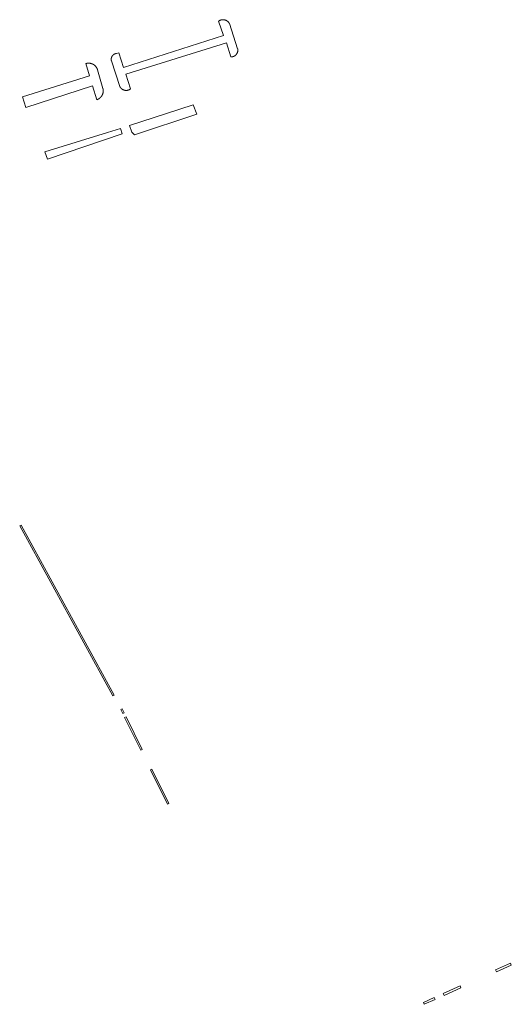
# Model space of a CAD drawing. Extents: x 212171 to 228808, y 571701 to 593093.
# Tile 46 of 97: x 221950 to 222109, y 585246 to 585565. Entities that reach past the tile are written whole.
import ezdxf

# ---------------------------------------------------------------- set-up
doc = ezdxf.new("R2010")
doc.units = 0
doc.layers.add('016 Alles planjaar 2023', color=72, linetype='Continuous', lineweight=20, true_color=0x1e90ff)

msp = doc.modelspace()

# ---------------------------------------------------------------- hatches: boundary and pattern name
at = {"layer": '016 Alles planjaar 2023', "true_color": 0x1e90ff}
h = msp.add_hatch(dxfattribs=at)
h.set_pattern_fill('DQ_CLEAR', color=72, style=0)
h.set_pattern_definition([])
h.paths.add_polyline_path([(222017.93, 585563.81), (222017.91, 585563.85), (222017.9, 585563.88), (222017.88, 585563.92), (222017.86, 585563.95), (222017.84, 585563.98), (222017.81, 585564.01), (222017.79, 585564.05), (222017.77, 585564.08), (222017.75, 585564.11), (222017.73, 585564.14), (222017.7, 585564.17), (222017.68, 585564.2), (222017.65, 585564.23), (222017.63, 585564.26), (222017.6, 585564.29), (222017.58, 585564.32), (222017.55, 585564.35), (222017.52, 585564.37), (222017.5, 585564.4), (222017.47, 585564.43), (222017.44, 585564.45), (222017.41, 585564.48), (222017.38, 585564.51), (222017.35, 585564.53), (222017.32, 585564.55), (222017.29, 585564.58), (222017.26, 585564.6), (222017.23, 585564.62), (222017.2, 585564.65), (222017.17, 585564.67), (222017.13, 585564.69), (222017.1, 585564.71), (222017.07, 585564.73), (222017.03, 585564.75), (222017, 585564.77), (222016.97, 585564.79), (222016.93, 585564.81), (222016.9, 585564.82), (222016.86, 585564.84), (222016.83, 585564.86), (222016.79, 585564.87), (222016.76, 585564.89), (222016.72, 585564.9), (222016.68, 585564.92), (222016.65, 585564.93), (222016.61, 585564.94), (222016.58, 585564.95), (222016.54, 585564.96), (222016.5, 585564.98), (222016.46, 585564.99), (222016.43, 585565), (222016.39, 585565), (222016.35, 585565.01), (222016.31, 585565.02), (222016.28, 585565.03), (222016.24, 585565.03), (222016.2, 585565.04), (222016.16, 585565.05), (222016.12, 585565.05), (222016.08, 585565.05), (222016.05, 585565.06), (222016.01, 585565.06), (222015.97, 585565.06), (222015.93, 585565.06), (222015.89, 585565.06), (222015.85, 585565.06), (222015.81, 585565.06), (222015.77, 585565.06), (222015.74, 585565.06), (222015.7, 585565.06), (222015.66, 585565.06), (222015.62, 585565.05), (222015.58, 585565.05), (222015.54, 585565.04), (222015.51, 585565.04), (222015.47, 585565.03), (222015.43, 585565.02), (222015.39, 585565.02), (222015.35, 585565.01), (222015.32, 585565), (222015.28, 585564.99), (222015.24, 585564.98), (222015.2, 585564.97), (222015.17, 585564.96), (222015.13, 585564.95), (222015.09, 585564.93), (222015.06, 585564.92), (222015.02, 585564.91), (222014.98, 585564.89), (222014.95, 585564.88), (222014.91, 585564.86), (222014.88, 585564.85), (222014.84, 585564.83), (222014.81, 585564.81), (222014.77, 585564.8), (222014.74, 585564.78), (222014.71, 585564.76), (222014.67, 585564.74), (222014.64, 585564.72), (222014.61, 585564.7), (222014.57, 585564.68), (222014.54, 585564.66), (222014.51, 585564.63), (222014.48, 585564.61), (222014.45, 585564.59), (222014.42, 585564.56), (222016.05, 585559.99), (221983.63, 585549.6), (221982.17, 585554.35), (221981.45, 585554.12), (221981.42, 585554.12), (221981.38, 585554.12), (221981.35, 585554.11), (221981.32, 585554.11), (221981.29, 585554.1), (221981.26, 585554.1), (221981.23, 585554.09), (221981.2, 585554.09), (221981.17, 585554.08), (221981.14, 585554.07), (221981.11, 585554.07), (221981.08, 585554.06), (221981.05, 585554.05), (221981.02, 585554.04), (221980.99, 585554.03), (221980.96, 585554.02), (221980.93, 585554.01), (221980.9, 585554), (221980.87, 585553.99), (221980.84, 585553.97), (221980.81, 585553.96), (221980.78, 585553.95), (221980.75, 585553.94), (221980.73, 585553.92), (221980.7, 585553.91), (221980.67, 585553.89), (221980.64, 585553.88), (221980.62, 585553.86), (221980.59, 585553.85), (221980.56, 585553.83), (221980.54, 585553.81), (221980.51, 585553.79), (221980.49, 585553.78), (221980.46, 585553.76), (221980.43, 585553.74), (221980.41, 585553.72), (221980.39, 585553.7), (221980.36, 585553.68), (221980.34, 585553.66), (221980.31, 585553.64), (221980.29, 585553.62), (221980.27, 585553.6), (221980.25, 585553.57), (221980.22, 585553.55), (221980.2, 585553.53), (221980.18, 585553.51), (221980.16, 585553.48), (221980.14, 585553.46), (221980.12, 585553.44), (221980.1, 585553.41), (221980.08, 585553.39), (221980.06, 585553.36), (221980.04, 585553.34), (221980.02, 585553.31), (221980.01, 585553.28), (221979.99, 585553.26), (221979.97, 585553.23), (221979.96, 585553.21), (221979.94, 585553.18), (221979.92, 585553.15), (221979.91, 585553.12), (221979.9, 585553.1), (221979.88, 585553.07), (221979.87, 585553.04), (221979.85, 585553.01), (221979.84, 585552.98), (221979.83, 585552.95), (221979.82, 585552.92), (221979.81, 585552.89), (221979.8, 585552.87), (221979.79, 585552.84), (221979.78, 585552.81), (221979.77, 585552.78), (221979.76, 585552.75), (221979.75, 585552.72), (221979.74, 585552.69), (221979.73, 585552.65), (221979.73, 585552.62), (221979.72, 585552.59), (221979.72, 585552.56), (221979.71, 585552.53), (221979.71, 585552.5), (221979.7, 585552.47), (221979.7, 585552.44), (221979.69, 585552.41), (221979.69, 585552.38), (221979.69, 585552.34), (221979.69, 585552.31), (221979.69, 585552.28), (221979.69, 585552.25), (221979.69, 585552.22), (221979.69, 585552.19), (221979.69, 585552.16), (221979.69, 585552.13), (221979.69, 585552.09), (221979.69, 585552.06), (221979.7, 585552.03), (221979.7, 585552), (221979.7, 585551.97), (221979.71, 585551.94), (221979.71, 585551.91), (221979.72, 585551.88), (221979.73, 585551.85), (221979.73, 585551.82), (221979.74, 585551.78), (221979.75, 585551.75), (221979.76, 585551.72), (221982.48, 585543.41), (221982.5, 585543.37), (221982.52, 585543.34), (221982.53, 585543.31), (221982.55, 585543.27), (221982.57, 585543.24), (221982.59, 585543.21), (221982.61, 585543.18), (221982.63, 585543.15), (221982.66, 585543.12), (221982.68, 585543.09), (221982.7, 585543.05), (221982.72, 585543.02), (221982.75, 585543), (221982.77, 585542.97), (221982.8, 585542.94), (221982.82, 585542.91), (221982.85, 585542.88), (221982.87, 585542.85), (221982.9, 585542.83), (221982.93, 585542.8), (221982.96, 585542.77), (221982.98, 585542.75), (221983.01, 585542.72), (221983.04, 585542.7), (221983.07, 585542.67), (221983.1, 585542.65), (221983.13, 585542.63), (221983.16, 585542.6), (221983.19, 585542.58), (221983.22, 585542.56), (221983.25, 585542.54), (221983.28, 585542.52), (221983.32, 585542.5), (221983.35, 585542.48), (221983.38, 585542.46), (221983.41, 585542.44), (221983.45, 585542.42), (221983.48, 585542.4), (221983.52, 585542.39), (221983.55, 585542.37), (221983.58, 585542.35), (221983.62, 585542.34), (221983.65, 585542.32), (221983.69, 585542.31), (221983.72, 585542.3), (221983.76, 585542.28), (221983.8, 585542.27), (221983.83, 585542.26), (221983.87, 585542.25), (221983.9, 585542.24), (221983.94, 585542.23), (221983.98, 585542.22), (221984.02, 585542.21), (221984.05, 585542.2), (221984.09, 585542.19), (221984.13, 585542.19), (221984.16, 585542.18), (221984.2, 585542.18), (221984.24, 585542.17), (221984.28, 585542.17), (221984.31, 585542.16), (221984.35, 585542.16), (221984.39, 585542.16), (221984.43, 585542.16), (221984.47, 585542.15), (221984.5, 585542.15), (221984.54, 585542.15), (221984.58, 585542.15), (221984.62, 585542.16), (221984.66, 585542.16), (221984.69, 585542.16), (221984.73, 585542.16), (221984.77, 585542.17), (221984.81, 585542.17), (221984.84, 585542.18), (221984.88, 585542.18), (221984.92, 585542.19), (221984.96, 585542.2), (221984.99, 585542.2), (221985.03, 585542.21), (221985.07, 585542.22), (221985.11, 585542.23), (221985.14, 585542.24), (221985.18, 585542.25), (221985.21, 585542.26), (221985.25, 585542.27), (221985.29, 585542.29), (221985.32, 585542.3), (221985.36, 585542.31), (221985.39, 585542.33), (221985.43, 585542.34), (221985.46, 585542.36), (221985.5, 585542.37), (221985.53, 585542.39), (221985.56, 585542.41), (221985.6, 585542.42), (221985.63, 585542.44), (221985.66, 585542.46), (221985.7, 585542.48), (221985.73, 585542.5), (221985.76, 585542.52), (221985.79, 585542.54), (221985.83, 585542.56), (221985.86, 585542.58), (221985.89, 585542.61), (221985.92, 585542.63), (221985.95, 585542.65), (221984.45, 585547.45), (222017.03, 585557.56), (222018.35, 585553.01), (222018.39, 585553.01), (222018.43, 585553.01), (222018.46, 585553.01), (222018.5, 585553.01), (222018.54, 585553.01), (222018.57, 585553.01), (222018.61, 585553.01), (222018.64, 585553.01), (222018.68, 585553.02), (222018.72, 585553.02), (222018.75, 585553.03), (222018.79, 585553.03), (222018.82, 585553.04), (222018.86, 585553.04), (222018.9, 585553.05), (222018.93, 585553.06), (222018.97, 585553.06), (222019, 585553.07), (222019.04, 585553.08), (222019.07, 585553.09), (222019.11, 585553.1), (222019.14, 585553.11), (222019.18, 585553.13), (222019.21, 585553.14), (222019.24, 585553.15), (222019.28, 585553.16), (222019.31, 585553.18), (222019.35, 585553.19), (222019.38, 585553.21), (222019.41, 585553.22), (222019.44, 585553.24), (222019.48, 585553.25), (222019.51, 585553.27), (222019.54, 585553.29), (222019.57, 585553.31), (222019.6, 585553.32), (222019.63, 585553.34), (222019.66, 585553.36), (222019.69, 585553.38), (222019.72, 585553.4), (222019.75, 585553.43), (222019.78, 585553.45), (222019.81, 585553.47), (222019.84, 585553.49), (222019.87, 585553.51), (222019.9, 585553.54), (222019.92, 585553.56), (222019.95, 585553.59), (222019.98, 585553.61), (222020, 585553.64), (222020.03, 585553.66), (222020.05, 585553.69), (222020.08, 585553.72), (222020.1, 585553.74), (222020.13, 585553.77), (222020.15, 585553.8), (222020.17, 585553.83), (222020.2, 585553.85), (222020.22, 585553.88), (222020.24, 585553.91), (222020.26, 585553.94), (222020.28, 585553.97), (222020.3, 585554), (222020.32, 585554.03), (222020.34, 585554.06), (222020.36, 585554.1), (222020.38, 585554.13), (222020.39, 585554.16), (222020.41, 585554.19), (222020.43, 585554.22), (222020.44, 585554.26), (222020.46, 585554.29), (222020.47, 585554.32), (222020.49, 585554.36), (222020.5, 585554.39), (222020.51, 585554.42), (222020.53, 585554.46), (222020.54, 585554.49), (222020.55, 585554.53), (222020.56, 585554.56), (222020.57, 585554.6), (222020.58, 585554.63), (222020.59, 585554.67), (222020.6, 585554.7), (222020.61, 585554.74), (222020.61, 585554.77), (222020.62, 585554.81), (222020.63, 585554.84), (222020.63, 585554.88), (222020.64, 585554.92), (222020.64, 585554.95), (222020.64, 585554.99), (222020.65, 585555.02), (222020.65, 585555.06), (222020.65, 585555.1), (222020.65, 585555.13), (222020.65, 585555.17), (222020.65, 585555.2), (222020.65, 585555.24), (222020.65, 585555.28), (222020.65, 585555.31), (222020.65, 585555.35), (222020.64, 585555.39), (222020.64, 585555.42), (222020.64, 585555.46), (222020.63, 585555.49), (222020.63, 585555.53), (222020.62, 585555.57), (222020.61, 585555.6), (222020.61, 585555.64), (222020.6, 585555.67), (222017.93, 585563.81)])
h = msp.add_hatch(dxfattribs=at)
h.set_pattern_fill('DQ_CLEAR', color=72, style=0)
h.set_pattern_definition([])
h.paths.add_polyline_path([(221976.99, 585542.83), (221975.27, 585548.81), (221975.26, 585548.86), (221975.24, 585548.91), (221975.23, 585548.95), (221975.21, 585549), (221975.19, 585549.05), (221975.18, 585549.09), (221975.16, 585549.14), (221975.14, 585549.19), (221975.12, 585549.23), (221975.1, 585549.28), (221975.07, 585549.32), (221975.05, 585549.37), (221975.03, 585549.41), (221975, 585549.45), (221974.98, 585549.5), (221974.95, 585549.54), (221974.93, 585549.58), (221974.9, 585549.62), (221974.87, 585549.66), (221974.84, 585549.71), (221974.81, 585549.75), (221974.78, 585549.79), (221974.75, 585549.83), (221974.72, 585549.87), (221974.69, 585549.9), (221974.66, 585549.94), (221974.63, 585549.98), (221974.59, 585550.02), (221974.56, 585550.05), (221974.52, 585550.09), (221974.49, 585550.12), (221974.45, 585550.16), (221974.42, 585550.19), (221974.38, 585550.23), (221974.34, 585550.26), (221974.3, 585550.29), (221974.26, 585550.32), (221974.22, 585550.35), (221974.18, 585550.38), (221974.14, 585550.41), (221974.1, 585550.44), (221974.06, 585550.47), (221974.02, 585550.5), (221973.98, 585550.52), (221973.94, 585550.55), (221973.89, 585550.58), (221973.85, 585550.6), (221973.81, 585550.62), (221973.76, 585550.65), (221973.72, 585550.67), (221973.67, 585550.69), (221973.63, 585550.71), (221973.58, 585550.73), (221973.54, 585550.75), (221973.49, 585550.77), (221973.44, 585550.79), (221973.4, 585550.81), (221973.35, 585550.82), (221973.3, 585550.84), (221973.25, 585550.85), (221973.21, 585550.87), (221973.16, 585550.88), (221973.11, 585550.89), (221973.06, 585550.9), (221973.01, 585550.91), (221972.96, 585550.92), (221972.91, 585550.93), (221972.86, 585550.94), (221972.82, 585550.95), (221972.77, 585550.96), (221972.72, 585550.96), (221972.67, 585550.97), (221972.62, 585550.97), (221972.57, 585550.97), (221972.52, 585550.98), (221972.47, 585550.98), (221972.42, 585550.98), (221972.37, 585550.98), (221972.32, 585550.98), (221972.27, 585550.98), (221972.22, 585550.97), (221972.17, 585550.97), (221972.12, 585550.97), (221972.07, 585550.96), (221972.02, 585550.96), (221971.97, 585550.95), (221971.92, 585550.94), (221971.87, 585550.93), (221971.82, 585550.93), (221971.77, 585550.92), (221971.72, 585550.91), (221971.68, 585550.89), (221971.63, 585550.88), (221971.58, 585550.87), (221971.53, 585550.85), (221971.48, 585550.84), (221972.66, 585546.91), (221950.98, 585540.07), (221952.05, 585536.66), (221973.65, 585543.63), (221975, 585539.14), (221975.05, 585539.16), (221975.09, 585539.17), (221975.14, 585539.19), (221975.19, 585539.21), (221975.24, 585539.23), (221975.28, 585539.24), (221975.33, 585539.26), (221975.37, 585539.28), (221975.42, 585539.31), (221975.46, 585539.33), (221975.51, 585539.35), (221975.55, 585539.37), (221975.59, 585539.4), (221975.64, 585539.42), (221975.68, 585539.45), (221975.72, 585539.48), (221975.76, 585539.5), (221975.81, 585539.53), (221975.85, 585539.56), (221975.89, 585539.59), (221975.93, 585539.62), (221975.97, 585539.65), (221976.01, 585539.68), (221976.04, 585539.71), (221976.08, 585539.75), (221976.12, 585539.78), (221976.16, 585539.81), (221976.19, 585539.85), (221976.23, 585539.88), (221976.26, 585539.92), (221976.3, 585539.95), (221976.33, 585539.99), (221976.37, 585540.03), (221976.4, 585540.07), (221976.43, 585540.1), (221976.46, 585540.14), (221976.49, 585540.18), (221976.52, 585540.22), (221976.55, 585540.26), (221976.58, 585540.3), (221976.61, 585540.35), (221976.64, 585540.39), (221976.66, 585540.43), (221976.69, 585540.47), (221976.71, 585540.52), (221976.74, 585540.56), (221976.76, 585540.6), (221976.78, 585540.65), (221976.81, 585540.69), (221976.83, 585540.74), (221976.85, 585540.78), (221976.87, 585540.83), (221976.89, 585540.87), (221976.91, 585540.92), (221976.92, 585540.97), (221976.94, 585541.02), (221976.96, 585541.06), (221976.97, 585541.11), (221976.99, 585541.16), (221977, 585541.21), (221977.01, 585541.25), (221977.03, 585541.3), (221977.04, 585541.35), (221977.05, 585541.4), (221977.06, 585541.45), (221977.07, 585541.5), (221977.07, 585541.55), (221977.08, 585541.6), (221977.09, 585541.65), (221977.09, 585541.7), (221977.1, 585541.75), (221977.1, 585541.8), (221977.1, 585541.85), (221977.11, 585541.9), (221977.11, 585541.95), (221977.11, 585542), (221977.11, 585542.05), (221977.11, 585542.1), (221977.11, 585542.15), (221977.1, 585542.2), (221977.1, 585542.25), (221977.09, 585542.29), (221977.09, 585542.34), (221977.08, 585542.39), (221977.08, 585542.44), (221977.07, 585542.49), (221977.06, 585542.54), (221977.05, 585542.59), (221977.04, 585542.64), (221977.03, 585542.69), (221977.02, 585542.74), (221977.01, 585542.79), (221976.99, 585542.83)])
h = msp.add_hatch(dxfattribs=at)
h.set_pattern_fill('DQ_CLEAR', color=72, style=0)
h.set_pattern_definition([])
h.paths.add_polyline_path([(222006.22, 585537.5), (221989.24, 585532.02), (221985.63, 585530.83), (221986.31, 585528.68), (221987.2, 585527.79), (222007.41, 585534.45), (222006.22, 585537.5)])
h = msp.add_hatch(dxfattribs=at)
h.set_pattern_fill('DQ_CLEAR', color=72, style=0)
h.set_pattern_definition([])
h.paths.add_polyline_path([(221978.54, 585528.49), (221958.26, 585522.28), (221959.06, 585519.85), (221983.24, 585528.08), (221982.7, 585529.86), (221978.54, 585528.49)])
h = msp.add_hatch(dxfattribs=at)
h.set_pattern_fill('DQ_CLEAR', color=72, style=0)
h.set_pattern_definition([])
h.paths.add_polyline_path([(221950.52, 585401.35), (221950.08, 585401.11), (221980.21, 585346.07), (221980.65, 585346.31), (221950.52, 585401.35)])
h = msp.add_hatch(dxfattribs=at)
h.set_pattern_fill('DQ_CLEAR', color=72, style=0)
h.set_pattern_definition([])
h.paths.add_polyline_path([(221983.22, 585341.86), (221982.77, 585341.64), (221983.43, 585340.3), (221983.88, 585340.52), (221983.22, 585341.86)])
h = msp.add_hatch(dxfattribs=at)
h.set_pattern_fill('DQ_CLEAR', color=72, style=0)
h.set_pattern_definition([])
h.paths.add_polyline_path([(221989.71, 585328.69), (221984.49, 585339.29), (221984.04, 585339.07), (221989.26, 585328.46), (221989.71, 585328.69)])
h = msp.add_hatch(dxfattribs=at)
h.set_pattern_fill('DQ_CLEAR', color=72, style=0)
h.set_pattern_definition([])
h.paths.add_polyline_path([(221992.85, 585322.31), (221992.4, 585322.09), (221997.91, 585310.92), (221998.36, 585311.14), (221992.85, 585322.31)])
h = msp.add_hatch(dxfattribs=at)
h.set_pattern_fill('DQ_CLEAR', color=72, style=0)
h.set_pattern_definition([])
h.paths.add_polyline_path([(222104.38, 585256.67), (222109.15, 585258.82), (222108.86, 585259.46), (222104.09, 585257.31), (222104.38, 585256.67)])
h = msp.add_hatch(dxfattribs=at)
h.set_pattern_fill('DQ_CLEAR', color=72, style=0)
h.set_pattern_definition([])
h.paths.add_polyline_path([(222087.07, 585249.64), (222087.38, 585249.01), (222092.85, 585251.48), (222092.56, 585252.12), (222087.07, 585249.64)])
h = msp.add_hatch(dxfattribs=at)
h.set_pattern_fill('DQ_CLEAR', color=72, style=0)
h.set_pattern_definition([])
h.paths.add_polyline_path([(222084.2, 585248.35), (222080.72, 585246.78), (222081.01, 585246.14), (222084.51, 585247.72), (222084.2, 585248.35)])

# ---------------------------------------------------------------- linework, layer by layer
at = {"layer": '016 Alles planjaar 2023', "color": 14, "true_color": 0x004000}
for points in [[(222017.93, 585563.81), (222017.91, 585563.85), (222017.9, 585563.88), (222017.88, 585563.92), (222017.86, 585563.95), (222017.84, 585563.98), (222017.81, 585564.01), (222017.79, 585564.05), (222017.77, 585564.08), (222017.75, 585564.11), (222017.73, 585564.14), (222017.7, 585564.17), (222017.68, 585564.2), (222017.65, 585564.23), (222017.63, 585564.26), (222017.6, 585564.29), (222017.58, 585564.32), (222017.55, 585564.35), (222017.52, 585564.37), (222017.5, 585564.4), (222017.47, 585564.43), (222017.44, 585564.45), (222017.41, 585564.48), (222017.38, 585564.51), (222017.35, 585564.53), (222017.32, 585564.55), (222017.29, 585564.58), (222017.26, 585564.6), (222017.23, 585564.62), (222017.2, 585564.65), (222017.17, 585564.67), (222017.13, 585564.69), (222017.1, 585564.71), (222017.07, 585564.73), (222017.03, 585564.75), (222017, 585564.77), (222016.97, 585564.79), (222016.93, 585564.81), (222016.9, 585564.82), (222016.86, 585564.84), (222016.83, 585564.86), (222016.79, 585564.87), (222016.76, 585564.89), (222016.72, 585564.9), (222016.68, 585564.92), (222016.65, 585564.93), (222016.61, 585564.94), (222016.58, 585564.95), (222016.54, 585564.96), (222016.5, 585564.98), (222016.46, 585564.99), (222016.43, 585565), (222016.39, 585565), (222016.35, 585565.01), (222016.31, 585565.02), (222016.28, 585565.03), (222016.24, 585565.03), (222016.2, 585565.04), (222016.16, 585565.05), (222016.12, 585565.05), (222016.08, 585565.05), (222016.05, 585565.06), (222016.01, 585565.06), (222015.97, 585565.06), (222015.93, 585565.06), (222015.89, 585565.06), (222015.85, 585565.06), (222015.81, 585565.06), (222015.77, 585565.06), (222015.74, 585565.06), (222015.7, 585565.06), (222015.66, 585565.06), (222015.62, 585565.05), (222015.58, 585565.05), (222015.54, 585565.04), (222015.51, 585565.04), (222015.47, 585565.03), (222015.43, 585565.02), (222015.39, 585565.02), (222015.35, 585565.01), (222015.32, 585565), (222015.28, 585564.99), (222015.24, 585564.98), (222015.2, 585564.97), (222015.17, 585564.96), (222015.13, 585564.95), (222015.09, 585564.93), (222015.06, 585564.92), (222015.02, 585564.91), (222014.98, 585564.89), (222014.95, 585564.88), (222014.91, 585564.86), (222014.88, 585564.85), (222014.84, 585564.83), (222014.81, 585564.81), (222014.77, 585564.8), (222014.74, 585564.78), (222014.71, 585564.76), (222014.67, 585564.74), (222014.64, 585564.72), (222014.61, 585564.7), (222014.57, 585564.68), (222014.54, 585564.66), (222014.51, 585564.63), (222014.48, 585564.61), (222014.45, 585564.59), (222014.42, 585564.56), (222016.05, 585559.99), (221983.63, 585549.6), (221982.17, 585554.35), (221981.45, 585554.12), (221981.42, 585554.12), (221981.38, 585554.12), (221981.35, 585554.11), (221981.32, 585554.11), (221981.29, 585554.1), (221981.26, 585554.1), (221981.23, 585554.09), (221981.2, 585554.09), (221981.17, 585554.08), (221981.14, 585554.07), (221981.11, 585554.07), (221981.08, 585554.06), (221981.05, 585554.05), (221981.02, 585554.04), (221980.99, 585554.03), (221980.96, 585554.02), (221980.93, 585554.01), (221980.9, 585554), (221980.87, 585553.99), (221980.84, 585553.97), (221980.81, 585553.96), (221980.78, 585553.95), (221980.75, 585553.94), (221980.73, 585553.92), (221980.7, 585553.91), (221980.67, 585553.89), (221980.64, 585553.88), (221980.62, 585553.86), (221980.59, 585553.85), (221980.56, 585553.83), (221980.54, 585553.81), (221980.51, 585553.79), (221980.49, 585553.78), (221980.46, 585553.76), (221980.43, 585553.74), (221980.41, 585553.72), (221980.39, 585553.7), (221980.36, 585553.68), (221980.34, 585553.66), (221980.31, 585553.64), (221980.29, 585553.62), (221980.27, 585553.6), (221980.25, 585553.57), (221980.22, 585553.55), (221980.2, 585553.53), (221980.18, 585553.51), (221980.16, 585553.48), (221980.14, 585553.46), (221980.12, 585553.44), (221980.1, 585553.41), (221980.08, 585553.39), (221980.06, 585553.36), (221980.04, 585553.34), (221980.02, 585553.31), (221980.01, 585553.28), (221979.99, 585553.26), (221979.97, 585553.23), (221979.96, 585553.21), (221979.94, 585553.18), (221979.92, 585553.15), (221979.91, 585553.12), (221979.9, 585553.1), (221979.88, 585553.07), (221979.87, 585553.04), (221979.85, 585553.01), (221979.84, 585552.98), (221979.83, 585552.95), (221979.82, 585552.92), (221979.81, 585552.89), (221979.8, 585552.87), (221979.79, 585552.84), (221979.78, 585552.81), (221979.77, 585552.78), (221979.76, 585552.75), (221979.75, 585552.72), (221979.74, 585552.69), (221979.73, 585552.65), (221979.73, 585552.62), (221979.72, 585552.59), (221979.72, 585552.56), (221979.71, 585552.53), (221979.71, 585552.5), (221979.7, 585552.47), (221979.7, 585552.44), (221979.69, 585552.41), (221979.69, 585552.38), (221979.69, 585552.34), (221979.69, 585552.31), (221979.69, 585552.28), (221979.69, 585552.25), (221979.69, 585552.22), (221979.69, 585552.19), (221979.69, 585552.16), (221979.69, 585552.13), (221979.69, 585552.09), (221979.69, 585552.06), (221979.7, 585552.03), (221979.7, 585552), (221979.7, 585551.97), (221979.71, 585551.94), (221979.71, 585551.91), (221979.72, 585551.88), (221979.73, 585551.85), (221979.73, 585551.82), (221979.74, 585551.78), (221979.75, 585551.75), (221979.76, 585551.72), (221982.48, 585543.41), (221982.5, 585543.37), (221982.52, 585543.34), (221982.53, 585543.31), (221982.55, 585543.27), (221982.57, 585543.24), (221982.59, 585543.21), (221982.61, 585543.18), (221982.63, 585543.15), (221982.66, 585543.12), (221982.68, 585543.09), (221982.7, 585543.05), (221982.72, 585543.02), (221982.75, 585543), (221982.77, 585542.97), (221982.8, 585542.94), (221982.82, 585542.91), (221982.85, 585542.88), (221982.87, 585542.85), (221982.9, 585542.83), (221982.93, 585542.8), (221982.96, 585542.77), (221982.98, 585542.75), (221983.01, 585542.72), (221983.04, 585542.7), (221983.07, 585542.67), (221983.1, 585542.65), (221983.13, 585542.63), (221983.16, 585542.6), (221983.19, 585542.58), (221983.22, 585542.56), (221983.25, 585542.54), (221983.28, 585542.52), (221983.32, 585542.5), (221983.35, 585542.48), (221983.38, 585542.46), (221983.41, 585542.44), (221983.45, 585542.42), (221983.48, 585542.4), (221983.52, 585542.39), (221983.55, 585542.37), (221983.58, 585542.35), (221983.62, 585542.34), (221983.65, 585542.32), (221983.69, 585542.31), (221983.72, 585542.3), (221983.76, 585542.28), (221983.8, 585542.27), (221983.83, 585542.26), (221983.87, 585542.25), (221983.9, 585542.24), (221983.94, 585542.23), (221983.98, 585542.22), (221984.02, 585542.21), (221984.05, 585542.2), (221984.09, 585542.19), (221984.13, 585542.19), (221984.16, 585542.18), (221984.2, 585542.18), (221984.24, 585542.17), (221984.28, 585542.17), (221984.31, 585542.16), (221984.35, 585542.16), (221984.39, 585542.16), (221984.43, 585542.16), (221984.47, 585542.15), (221984.5, 585542.15), (221984.54, 585542.15), (221984.58, 585542.15), (221984.62, 585542.16), (221984.66, 585542.16), (221984.69, 585542.16), (221984.73, 585542.16), (221984.77, 585542.17), (221984.81, 585542.17), (221984.84, 585542.18), (221984.88, 585542.18), (221984.92, 585542.19), (221984.96, 585542.2), (221984.99, 585542.2), (221985.03, 585542.21), (221985.07, 585542.22), (221985.11, 585542.23), (221985.14, 585542.24), (221985.18, 585542.25), (221985.21, 585542.26), (221985.25, 585542.27), (221985.29, 585542.29), (221985.32, 585542.3), (221985.36, 585542.31), (221985.39, 585542.33), (221985.43, 585542.34), (221985.46, 585542.36), (221985.5, 585542.37), (221985.53, 585542.39), (221985.56, 585542.41), (221985.6, 585542.42), (221985.63, 585542.44), (221985.66, 585542.46), (221985.7, 585542.48), (221985.73, 585542.5), (221985.76, 585542.52), (221985.79, 585542.54), (221985.83, 585542.56), (221985.86, 585542.58), (221985.89, 585542.61), (221985.92, 585542.63), (221985.95, 585542.65), (221984.45, 585547.45), (222017.03, 585557.56), (222018.35, 585553.01), (222018.39, 585553.01), (222018.43, 585553.01), (222018.46, 585553.01), (222018.5, 585553.01), (222018.54, 585553.01), (222018.57, 585553.01), (222018.61, 585553.01), (222018.64, 585553.01), (222018.68, 585553.02), (222018.72, 585553.02), (222018.75, 585553.03), (222018.79, 585553.03), (222018.82, 585553.04), (222018.86, 585553.04), (222018.9, 585553.05), (222018.93, 585553.06), (222018.97, 585553.06), (222019, 585553.07), (222019.04, 585553.08), (222019.07, 585553.09), (222019.11, 585553.1), (222019.14, 585553.11), (222019.18, 585553.13), (222019.21, 585553.14), (222019.24, 585553.15), (222019.28, 585553.16), (222019.31, 585553.18), (222019.35, 585553.19), (222019.38, 585553.21), (222019.41, 585553.22), (222019.44, 585553.24), (222019.48, 585553.25), (222019.51, 585553.27), (222019.54, 585553.29), (222019.57, 585553.31), (222019.6, 585553.32), (222019.63, 585553.34), (222019.66, 585553.36), (222019.69, 585553.38), (222019.72, 585553.4), (222019.75, 585553.43), (222019.78, 585553.45), (222019.81, 585553.47), (222019.84, 585553.49), (222019.87, 585553.51), (222019.9, 585553.54), (222019.92, 585553.56), (222019.95, 585553.59), (222019.98, 585553.61), (222020, 585553.64), (222020.03, 585553.66), (222020.05, 585553.69), (222020.08, 585553.72), (222020.1, 585553.74), (222020.13, 585553.77), (222020.15, 585553.8), (222020.17, 585553.83), (222020.2, 585553.85), (222020.22, 585553.88), (222020.24, 585553.91), (222020.26, 585553.94), (222020.28, 585553.97), (222020.3, 585554), (222020.32, 585554.03), (222020.34, 585554.06), (222020.36, 585554.1), (222020.38, 585554.13), (222020.39, 585554.16), (222020.41, 585554.19), (222020.43, 585554.22), (222020.44, 585554.26), (222020.46, 585554.29), (222020.47, 585554.32), (222020.49, 585554.36), (222020.5, 585554.39), (222020.51, 585554.42), (222020.53, 585554.46), (222020.54, 585554.49), (222020.55, 585554.53), (222020.56, 585554.56), (222020.57, 585554.6), (222020.58, 585554.63), (222020.59, 585554.67), (222020.6, 585554.7), (222020.61, 585554.74), (222020.61, 585554.77), (222020.62, 585554.81), (222020.63, 585554.84), (222020.63, 585554.88), (222020.64, 585554.92), (222020.64, 585554.95), (222020.64, 585554.99), (222020.65, 585555.02), (222020.65, 585555.06), (222020.65, 585555.1), (222020.65, 585555.13), (222020.65, 585555.17), (222020.65, 585555.2), (222020.65, 585555.24), (222020.65, 585555.28), (222020.65, 585555.31), (222020.65, 585555.35), (222020.64, 585555.39), (222020.64, 585555.42), (222020.64, 585555.46), (222020.63, 585555.49), (222020.63, 585555.53), (222020.62, 585555.57), (222020.61, 585555.6), (222020.61, 585555.64), (222020.6, 585555.67), (222017.93, 585563.81)], [(221976.99, 585542.83), (221975.27, 585548.81), (221975.26, 585548.86), (221975.24, 585548.91), (221975.23, 585548.95), (221975.21, 585549), (221975.19, 585549.05), (221975.18, 585549.09), (221975.16, 585549.14), (221975.14, 585549.19), (221975.12, 585549.23), (221975.1, 585549.28), (221975.07, 585549.32), (221975.05, 585549.37), (221975.03, 585549.41), (221975, 585549.45), (221974.98, 585549.5), (221974.95, 585549.54), (221974.93, 585549.58), (221974.9, 585549.62), (221974.87, 585549.66), (221974.84, 585549.71), (221974.81, 585549.75), (221974.78, 585549.79), (221974.75, 585549.83), (221974.72, 585549.87), (221974.69, 585549.9), (221974.66, 585549.94), (221974.63, 585549.98), (221974.59, 585550.02), (221974.56, 585550.05), (221974.52, 585550.09), (221974.49, 585550.12), (221974.45, 585550.16), (221974.42, 585550.19), (221974.38, 585550.23), (221974.34, 585550.26), (221974.3, 585550.29), (221974.26, 585550.32), (221974.22, 585550.35), (221974.18, 585550.38), (221974.14, 585550.41), (221974.1, 585550.44), (221974.06, 585550.47), (221974.02, 585550.5), (221973.98, 585550.52), (221973.94, 585550.55), (221973.89, 585550.58), (221973.85, 585550.6), (221973.81, 585550.62), (221973.76, 585550.65), (221973.72, 585550.67), (221973.67, 585550.69), (221973.63, 585550.71), (221973.58, 585550.73), (221973.54, 585550.75), (221973.49, 585550.77), (221973.44, 585550.79), (221973.4, 585550.81), (221973.35, 585550.82), (221973.3, 585550.84), (221973.25, 585550.85), (221973.21, 585550.87), (221973.16, 585550.88), (221973.11, 585550.89), (221973.06, 585550.9), (221973.01, 585550.91), (221972.96, 585550.92), (221972.91, 585550.93), (221972.86, 585550.94), (221972.82, 585550.95), (221972.77, 585550.96), (221972.72, 585550.96), (221972.67, 585550.97), (221972.62, 585550.97), (221972.57, 585550.97), (221972.52, 585550.98), (221972.47, 585550.98), (221972.42, 585550.98), (221972.37, 585550.98), (221972.32, 585550.98), (221972.27, 585550.98), (221972.22, 585550.97), (221972.17, 585550.97), (221972.12, 585550.97), (221972.07, 585550.96), (221972.02, 585550.96), (221971.97, 585550.95), (221971.92, 585550.94), (221971.87, 585550.93), (221971.82, 585550.93), (221971.77, 585550.92), (221971.72, 585550.91), (221971.68, 585550.89), (221971.63, 585550.88), (221971.58, 585550.87), (221971.53, 585550.85), (221971.48, 585550.84), (221972.66, 585546.91), (221950.98, 585540.07), (221952.05, 585536.66), (221973.65, 585543.63), (221975, 585539.14), (221975.05, 585539.16), (221975.09, 585539.17), (221975.14, 585539.19), (221975.19, 585539.21), (221975.24, 585539.23), (221975.28, 585539.24), (221975.33, 585539.26), (221975.37, 585539.28), (221975.42, 585539.31), (221975.46, 585539.33), (221975.51, 585539.35), (221975.55, 585539.37), (221975.59, 585539.4), (221975.64, 585539.42), (221975.68, 585539.45), (221975.72, 585539.48), (221975.76, 585539.5), (221975.81, 585539.53), (221975.85, 585539.56), (221975.89, 585539.59), (221975.93, 585539.62), (221975.97, 585539.65), (221976.01, 585539.68), (221976.04, 585539.71), (221976.08, 585539.75), (221976.12, 585539.78), (221976.16, 585539.81), (221976.19, 585539.85), (221976.23, 585539.88), (221976.26, 585539.92), (221976.3, 585539.95), (221976.33, 585539.99), (221976.37, 585540.03), (221976.4, 585540.07), (221976.43, 585540.1), (221976.46, 585540.14), (221976.49, 585540.18), (221976.52, 585540.22), (221976.55, 585540.26), (221976.58, 585540.3), (221976.61, 585540.35), (221976.64, 585540.39), (221976.66, 585540.43), (221976.69, 585540.47), (221976.71, 585540.52), (221976.74, 585540.56), (221976.76, 585540.6), (221976.78, 585540.65), (221976.81, 585540.69), (221976.83, 585540.74), (221976.85, 585540.78), (221976.87, 585540.83), (221976.89, 585540.87), (221976.91, 585540.92), (221976.92, 585540.97), (221976.94, 585541.02), (221976.96, 585541.06), (221976.97, 585541.11), (221976.99, 585541.16), (221977, 585541.21), (221977.01, 585541.25), (221977.03, 585541.3), (221977.04, 585541.35), (221977.05, 585541.4), (221977.06, 585541.45), (221977.07, 585541.5), (221977.07, 585541.55), (221977.08, 585541.6), (221977.09, 585541.65), (221977.09, 585541.7), (221977.1, 585541.75), (221977.1, 585541.8), (221977.1, 585541.85), (221977.11, 585541.9), (221977.11, 585541.95), (221977.11, 585542), (221977.11, 585542.05), (221977.11, 585542.1), (221977.11, 585542.15), (221977.1, 585542.2), (221977.1, 585542.25), (221977.09, 585542.29), (221977.09, 585542.34), (221977.08, 585542.39), (221977.08, 585542.44), (221977.07, 585542.49), (221977.06, 585542.54), (221977.05, 585542.59), (221977.04, 585542.64), (221977.03, 585542.69), (221977.02, 585542.74), (221977.01, 585542.79), (221976.99, 585542.83)], [(222006.22, 585537.5), (221989.24, 585532.02), (221985.63, 585530.83), (221986.31, 585528.68), (221987.2, 585527.79), (222007.41, 585534.45), (222006.22, 585537.5)], [(221978.54, 585528.49), (221958.26, 585522.28), (221959.06, 585519.85), (221983.24, 585528.08), (221982.7, 585529.86), (221978.54, 585528.49)], [(221950.52, 585401.35), (221950.08, 585401.11), (221980.21, 585346.07), (221980.65, 585346.31), (221950.52, 585401.35)], [(221983.22, 585341.86), (221982.77, 585341.64), (221983.43, 585340.3), (221983.88, 585340.52), (221983.22, 585341.86)], [(221989.71, 585328.69), (221984.49, 585339.29), (221984.04, 585339.07), (221989.26, 585328.46), (221989.71, 585328.69)], [(221992.85, 585322.31), (221992.4, 585322.09), (221997.91, 585310.92), (221998.36, 585311.14), (221992.85, 585322.31)], [(222104.38, 585256.67), (222109.15, 585258.82), (222108.86, 585259.46), (222104.09, 585257.31), (222104.38, 585256.67)], [(222087.07, 585249.64), (222087.38, 585249.01), (222092.85, 585251.48), (222092.56, 585252.12), (222087.07, 585249.64)], [(222084.2, 585248.35), (222080.72, 585246.78), (222081.01, 585246.14), (222084.51, 585247.72), (222084.2, 585248.35)]]:
    msp.add_lwpolyline(points, close=True, dxfattribs=at)

doc.saveas('drawing.dxf')
